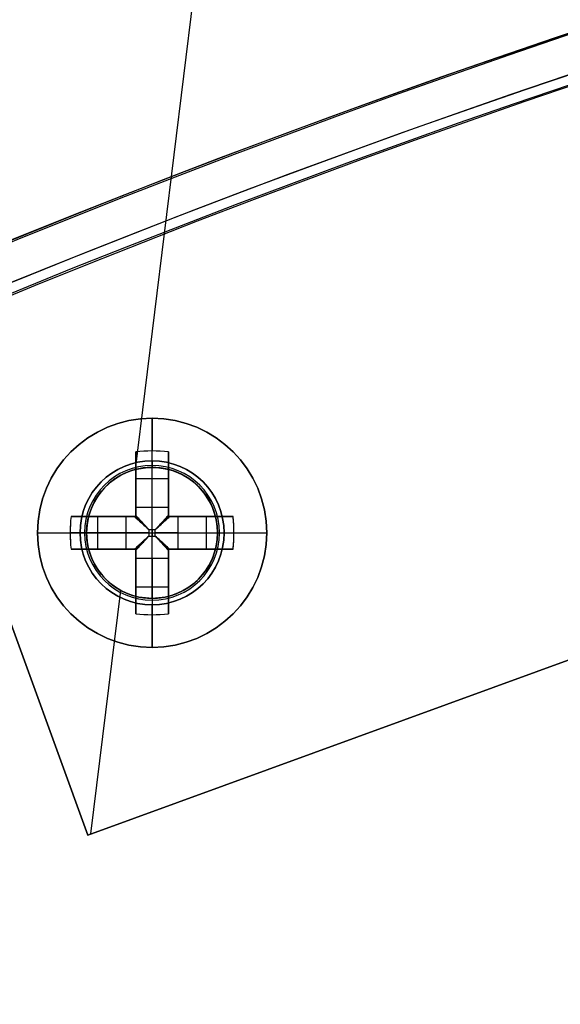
# Model space of a CAD drawing. Header units: millimetres. Extents: x -83 to 676, y -83 to 676.
# Tile 136 of 256: x 185 to 202, y 548 to 578. Entities that reach past the tile are written whole.
import ezdxf

# ---------------------------------------------------------------- set-up
doc = ezdxf.new("R2010")
doc.units = ezdxf.units.MM
doc.header["$MEASUREMENT"] = 0
doc.layers.add('IGES level 0', color=7, linetype='Continuous', true_color=0xff7878)

msp = doc.modelspace()

# ---------------------------------------------------------------- linework, layer by layer
at = {"layer": 'IGES level 0', "color": 11, "true_color": 0xff7887}
for p, q in [((188.609, 564.237, 48), (195.244, 618.274, 48)), ((188.609, 564.237, 47), (195.244, 618.274, 47)), ((167.144, 608.046, 48), (187.152, 553.074, 48)), ((167.144, 608.046, 47), (187.152, 553.074, 47)), ((187.152, 553.074, 48), (215.343, 563.335, 48)), ((187.152, 553.074, 47), (215.343, 563.335, 47)), ((187.243, 553.107, 48), (188.156, 560.546, 48)), ((187.243, 553.107, 47), (188.156, 560.546, 47))]:
    msp.add_line(p, q, dxfattribs=at)
at = {"layer": 'IGES level 0', "color": 254, "true_color": 0xcad1ee}
for p, q in [((167.144, 608.046, 48), (187.152, 553.074, 48)), ((187.152, 553.074, 47), (167.144, 608.046, 47)), ((189.358, 564.287, 48), (189.358, 564.287, 47)), ((189.358, 564.287, 47), (189.358, 564.287, 48)), ((189.632, 564.234, 47), (189.632, 564.234, 45.8)), ((215.343, 563.335, 48), (187.152, 553.074, 48)), ((187.152, 553.074, 47), (215.343, 563.335, 47)), ((215.343, 563.335, 47.5), (187.152, 553.074, 47.5)), ((187.182, 562.819, 45.8), (187.182, 562.819, 47)), ((187.182, 562.819, 47), (187.182, 562.819, 45.8)), ((187.129, 562.545, 48), (187.129, 562.545, 47)), ((191.099, 562.058, 48), (191.099, 562.058, 47)), ((191.046, 561.784, 47), (191.046, 561.784, 45.8)), ((191.046, 561.784, 45.8), (191.046, 561.784, 47)), ((188.597, 560.37, 47), (188.597, 560.37, 45.8)), ((188.871, 560.317, 47), (188.871, 560.317, 48)), ((188.871, 560.317, 48), (188.871, 560.317, 47)), ((201.247, 558.204, 47), (201.247, 558.204, 48)), ((187.152, 553.074, 48), (187.152, 553.074, 47)), ((187.152, 553.074, 48), (187.152, 553.074, 47))]:
    msp.add_line(p, q, dxfattribs=at)
at = {"layer": 'IGES level 0', "color": 1, "true_color": 0xff0808}
for p, q in [((189.114, 564.502, 48), (189.114, 565.802, 48)), ((188.614, 563.088, 48.463), (188.614, 564.776, 50.13)), ((188.614, 564.776, 50.13), (188.614, 563.088, 48.463)), ((189.114, 563.088, 48.463), (189.114, 564.802, 50.155)), ((189.614, 564.776, 50.13), (189.614, 563.088, 48.463)), ((189.614, 563.088, 48.463), (189.614, 564.776, 50.13)), ((188.614, 562.802, 49.699), (188.614, 564.34, 49.699)), ((189.114, 564.302, 47.8), (189.114, 564.302, 40)), ((189.114, 560.302, 40), (189.114, 564.302, 40)), ((189.114, 564.302, 40), (189.114, 564.302, 47.8)), ((189.614, 564.34, 49.699), (189.614, 562.802, 49.699)), ((188.614, 563.958, 49.322), (189.614, 563.958, 49.322)), ((188.614, 563.789, 49.155), (188.614, 563.789, 50.83)), ((189.614, 563.789, 49.155), (189.614, 563.789, 50.83)), ((188.614, 563.088, 48.463), (189.614, 563.088, 48.463)), ((188.614, 563.088, 48.463), (189.614, 563.088, 48.463)), ((186.64, 562.802, 50.13), (188.328, 562.802, 48.463)), ((188.328, 562.802, 48.463), (186.64, 562.802, 50.13)), ((187.076, 562.802, 49.699), (188.614, 562.802, 49.699)), ((187.458, 561.802, 49.322), (187.458, 562.802, 49.322)), ((187.627, 562.802, 49.155), (187.627, 562.802, 50.83)), ((188.328, 561.802, 48.463), (188.328, 562.802, 48.463)), ((188.328, 561.802, 48.463), (188.328, 562.802, 48.463)), ((188.614, 562.802, 51.128), (188.614, 562.802, 48.27)), ((188.614, 562.802, 48.27), (188.614, 562.802, 51.128)), ((189.614, 562.802, 51.128), (189.614, 562.802, 48.27)), ((189.614, 562.802, 49.699), (191.152, 562.802, 49.699)), ((189.614, 562.802, 48.27), (189.614, 562.802, 51.128)), ((189.901, 562.802, 48.463), (191.589, 562.802, 50.13)), ((189.901, 562.802, 48.463), (189.901, 561.802, 48.463)), ((191.589, 562.802, 50.13), (189.901, 562.802, 48.463)), ((189.901, 562.802, 48.463), (189.901, 561.802, 48.463)), ((190.602, 562.802, 49.155), (190.602, 562.802, 50.83)), ((190.77, 562.802, 49.322), (190.77, 561.802, 49.322)), ((189.212, 562.399, 48.18), (189.017, 562.399, 48.18)), ((189.017, 562.399, 48.18), (189.017, 562.204, 48.18)), ((189.017, 562.399, 48.18), (189.017, 562.204, 48.18)), ((189.212, 562.399, 48.18), (189.017, 562.399, 48.18)), ((189.114, 562.399, 48.18), (189.114, 562.204, 48.18)), ((189.212, 562.204, 48.18), (189.212, 562.399, 48.18)), ((189.212, 562.204, 48.18), (189.212, 562.399, 48.18)), ((185.614, 562.302, 48), (186.914, 562.302, 48)), ((188.328, 562.302, 48.463), (186.614, 562.302, 50.155)), ((187.114, 562.302, 47.8), (187.114, 562.302, 40)), ((187.114, 562.302, 40), (191.114, 562.302, 40)), ((189.017, 562.302, 48.18), (189.212, 562.302, 48.18)), ((189.017, 562.204, 48.18), (189.212, 562.204, 48.18)), ((189.017, 562.204, 48.18), (189.212, 562.204, 48.18)), ((189.901, 562.302, 48.463), (191.614, 562.302, 50.155)), ((191.114, 562.302, 47.8), (191.114, 562.302, 40)), ((191.314, 562.302, 48), (192.614, 562.302, 48)), ((188.328, 561.802, 48.463), (186.64, 561.802, 50.13)), ((186.64, 561.802, 50.13), (188.328, 561.802, 48.463)), ((188.614, 561.802, 49.699), (187.076, 561.802, 49.699)), ((187.627, 561.802, 49.155), (187.627, 561.802, 50.83)), ((188.614, 561.802, 51.128), (188.614, 561.802, 48.27)), ((188.614, 561.802, 48.27), (188.614, 561.802, 51.128)), ((188.614, 560.264, 49.699), (188.614, 561.802, 49.699)), ((189.614, 561.802, 51.128), (189.614, 561.802, 48.27)), ((189.614, 561.802, 49.699), (189.614, 560.264, 49.699)), ((189.614, 561.802, 48.27), (189.614, 561.802, 51.128)), ((191.152, 561.802, 49.699), (189.614, 561.802, 49.699)), ((191.589, 561.802, 50.13), (189.901, 561.802, 48.463)), ((189.901, 561.802, 48.463), (191.589, 561.802, 50.13)), ((190.602, 561.802, 49.155), (190.602, 561.802, 50.83)), ((188.614, 559.827, 50.13), (188.614, 561.515, 48.463)), ((189.614, 561.515, 48.463), (188.614, 561.515, 48.463)), ((188.614, 561.515, 48.463), (188.614, 559.827, 50.13)), ((189.614, 561.515, 48.463), (188.614, 561.515, 48.463)), ((189.114, 561.515, 48.463), (189.114, 559.802, 50.155)), ((189.614, 561.515, 48.463), (189.614, 559.827, 50.13)), ((189.614, 559.827, 50.13), (189.614, 561.515, 48.463)), ((188.614, 560.814, 49.155), (188.614, 560.814, 50.83)), ((189.614, 560.646, 49.322), (188.614, 560.646, 49.322)), ((189.614, 560.814, 49.155), (189.614, 560.814, 50.83)), ((189.114, 560.302, 40), (189.114, 560.302, 47.8)), ((189.114, 560.302, 47.8), (189.114, 560.302, 40)), ((189.114, 558.802, 48), (189.114, 560.102, 48))]:
    msp.add_line(p, q, dxfattribs=at)
at = {"layer": 'IGES level 0', "color": 153, "true_color": 0x5393cf}
for centre in [(296.5, 296.5), (296.5, 296.5, -1.2)]:
    msp.add_circle(centre, 296.5, dxfattribs=at)
at = {"layer": 'IGES level 0'}
for centre, radius in [((296.5, 296.5, 47), 296.5), ((296.5, 296.5), 296.5), ((296.5, 296.5, 47), 295.3), ((296.5, 296.5), 295.3)]:
    msp.add_circle(centre, radius, dxfattribs=at)
at = {"layer": 'IGES level 0', "color": 124, "true_color": 0x1aa180}
for centre, radius in [((296.5, 296.5, 47), 295), ((296.5, 296.5, 45.8), 295), ((189.114, 562.302, 47), 2), ((189.114, 562.302, 45.8), 2)]:
    msp.add_circle(centre, radius, dxfattribs=at)
at = {"layer": 'IGES level 0', "color": 1, "true_color": 0xff0808}
for centre, radius in [((189.114, 562.302, 48), 3.5), ((189.114, 562.302, 48), 2.2), ((189.114, 562.302, 40), 2)]:
    msp.add_circle(centre, radius, dxfattribs=at)
at = {"layer": 'IGES level 0', "color": 11, "true_color": 0xff7887}
for centre in [(189.114, 562.302, 48), (189.114, 562.302, 47)]:
    msp.add_circle(centre, 2, dxfattribs=at)
at = {"layer": 'IGES level 0'}
for centre, radius in [((296.5, 296.5), 296.5), ((296.5, 296.5, 47), 296.5), ((296.5, 296.5, 23.5), 296.5), ((296.5, 296.5, 47), 295.3), ((296.5, 296.5), 295.3), ((296.5, 296.5, 23.5), 295.3)]:
    msp.add_arc(centre, radius, 45, 225, dxfattribs=at)
at = {"layer": 'IGES level 0', "color": 153, "true_color": 0x5393cf}
for centre in [(296.5, 296.5, -1.2), (296.5, 296.5), (296.5, 296.5, -0.6)]:
    msp.add_arc(centre, 296.5, 345, 165, dxfattribs=at)
at = {"layer": 'IGES level 0', "color": 124, "true_color": 0x1aa180}
for centre in [(296.5, 296.5, 45.8), (296.5, 296.5, 47), (296.5, 296.5, 46.4)]:
    msp.add_arc(centre, 295, 345, 165, dxfattribs=at)
at = {"layer": 'IGES level 0', "color": 1, "true_color": 0xff0808}
for centre, radius, start, end in [((189.114, 562.302, 48), 3.5, 0, 180), ((189.114, 562.302, 48), 2.2, 90, 270), ((189.114, 562.302, 48), 2.2, 270, 90), ((189.114, 562.302, 47.941), 2.059, 90, 270), ((189.114, 562.302, 40), 2, 90, 270), ((189.114, 562.302, 47.8), 2, 90, 270), ((189.114, 562.302, 43.9), 2, 90, 270), ((189.114, 562.302, 47.8), 2, 90, 270), ((189.114, 562.302, 47.941), 2.059, 270, 90), ((189.114, 562.302, 47.8), 2, 270, 90), ((189.114, 562.302, 40), 2, 270, 90), ((189.114, 562.302, 47.8), 2, 270, 90), ((189.114, 562.302, 43.9), 2, 270, 90), ((189.114, 562.302, 48), 3.5, 180, 0)]:
    msp.add_arc(centre, radius, start, end, dxfattribs=at)
at = {"layer": 'IGES level 0', "color": 1, "true_color": 0xff0808, "extrusion": (1, 0, 0)}
for centre, radius, start, end in [((562.302, 47.686, 189.114), 3.514, 5.1275, 44.6488), ((562.302, 47.686, 188.614), 3.478, 44.6488, 81.7352), ((562.399, 49.16, 188.614), 0.98, 296.5596, 314.6488), ((562.399, 49.16, 188.614), 0.98, 296.5596, 314.6488), ((562.399, 49.16, 189.114), 0.98, 270, 314.6488), ((562.399, 49.16, 189.614), 0.98, 296.5596, 314.6488), ((562.204, 49.16, 189.114), 0.98, 225.3512, 270), ((562.302, 47.686, 189.614), 3.478, 98.2648, 135.3512), ((560.102, 47.8, 189.114), 0.2, 360, 90), ((562.302, 47.686, 189.114), 3.514, 135.3512, 174.8725)]:
    msp.add_arc(centre, radius, start, end, dxfattribs=at)
at = {"layer": 'IGES level 0', "color": 1, "true_color": 0xff0808, "extrusion": (-4.8968e-14, -0.70276, 0.711427)}
msp.add_arc((189.114, 433.549, -361.238), 3.514, 81.8199, 98.1801, dxfattribs=at)
at = {"layer": 'IGES level 0', "color": 1, "true_color": 0xff0808, "extrusion": (-2.74971e-14, -0.70276, 0.711427)}
msp.add_arc((189.114, 433.549, -361.238), 3.514, 81.8199, 98.1801, dxfattribs=at)
at = {"layer": 'IGES level 0', "color": 1, "true_color": 0xff0808, "extrusion": (1, 7.0984e-14, 1.40476e-13)}
msp.add_arc((562.302, 47.686, 188.614), 3.478, 44.6488, 81.7352, dxfattribs=at)
at = {"layer": 'IGES level 0', "color": 1, "true_color": 0xff0808, "extrusion": (1, -1.41968e-13, -2.80952e-13)}
msp.add_arc((562.302, 47.686, 189.614), 3.478, 44.6488, 81.7352, dxfattribs=at)
at = {"layer": 'IGES level 0', "color": 1, "true_color": 0xff0808, "extrusion": (1, 4.69582e-14, 6.4444e-14)}
msp.add_arc((562.302, 47.686, 189.614), 3.478, 44.6488, 81.7352, dxfattribs=at)
at = {"layer": 'IGES level 0', "color": 1, "true_color": 0xff0808, "extrusion": (1, 3.4308e-13, -3.4308e-13)}
msp.add_arc((564.502, 47.8, 189.114), 0.2, 90, 180, dxfattribs=at)
at = {"layer": 'IGES level 0', "color": 1, "true_color": 0xff0808, "extrusion": (1, -3.4308e-13, 3.4308e-13)}
msp.add_arc((564.502, 47.8, 189.114), 0.2, 90, 180, dxfattribs=at)
at = {"layer": 'IGES level 0', "color": 254, "true_color": 0xcad1ee}
for centre, start, end in [((189.114, 562.302, 48), 83, 263), ((189.114, 562.302, 47), 83, 263), ((189.114, 562.302, 47.5), 83, 263), ((189.114, 562.302, 47), 345, 165), ((189.114, 562.302, 45.8), 345, 165), ((189.114, 562.302, 46.4), 345, 165), ((189.114, 562.302, 48), 263, 83), ((189.114, 562.302, 47), 263, 83), ((189.114, 562.302, 47.5), 263, 83), ((189.114, 562.302, 47), 165, 345), ((189.114, 562.302, 45.8), 165, 345), ((189.114, 562.302, 46.4), 165, 345)]:
    msp.add_arc(centre, 2, start, end, dxfattribs=at)
at = {"layer": 'IGES level 0', "color": 1, "true_color": 0xff0808, "extrusion": (1, 2.71587e-12, -3.7929e-12)}
msp.add_arc((562.399, 49.16, 189.614), 0.98, 296.5596, 314.6488, dxfattribs=at)
at = {"layer": 'IGES level 0', "color": 1, "true_color": 0xff0808, "extrusion": (0.70276, -1.65442e-14, 0.711427)}
msp.add_arc((562.302, -101.029, 166.827), 3.514, 81.8199, 98.1801, dxfattribs=at)
at = {"layer": 'IGES level 0', "color": 1, "true_color": 0xff0808, "extrusion": (0.70276, 2.27769e-13, 0.711427)}
msp.add_arc((562.302, -101.029, 166.827), 3.514, 81.8199, 90, dxfattribs=at)
at = {"layer": 'IGES level 0', "color": 1, "true_color": 0xff0808, "extrusion": (-2.83936e-13, 1, 5.61904e-13)}
for centre in [(-189.114, 47.686, 562.802), (-189.114, 47.686, 561.802)]:
    msp.add_arc(centre, 3.478, 44.6488, 81.7352, dxfattribs=at)
at = {"layer": 'IGES level 0', "color": 1, "true_color": 0xff0808, "extrusion": (1.87833e-13, 1, -2.57776e-13)}
msp.add_arc((-189.114, 47.686, 562.802), 3.478, 44.6488, 81.7352, dxfattribs=at)
at = {"layer": 'IGES level 0', "color": 1, "true_color": 0xff0808, "extrusion": (0, 1, 0)}
for centre, radius, start, end in [((-189.017, 49.16, 562.802), 0.98, 296.5596, 314.6488), ((-189.114, 47.686, 562.802), 3.478, 98.2648, 135.3512), ((-189.114, 47.686, 562.802), 3.478, 98.2648, 135.3512), ((-189.212, 49.16, 562.802), 0.98, 225.3512, 243.4404), ((-189.212, 49.16, 562.802), 0.98, 225.3512, 243.4404), ((-189.114, 47.686, 562.302), 3.514, 5.1275, 44.6488), ((-189.017, 49.16, 562.302), 0.98, 270, 314.6488), ((-189.212, 49.16, 562.302), 0.98, 225.3512, 270), ((-189.114, 47.686, 562.302), 3.514, 135.3512, 174.8725), ((-189.114, 47.686, 562.302), 3.514, 135.3512, 174.8725), ((-189.114, 47.686, 561.802), 3.478, 44.6488, 81.7352), ((-189.017, 49.16, 561.802), 0.98, 296.5596, 314.6488), ((-189.114, 47.686, 561.802), 3.478, 98.2648, 135.3512), ((-189.114, 47.686, 561.802), 3.478, 98.2648, 135.3512), ((-189.212, 49.16, 561.802), 0.98, 225.3512, 243.4404)]:
    msp.add_arc(centre, radius, start, end, dxfattribs=at)
at = {"layer": 'IGES level 0', "color": 1, "true_color": 0xff0808, "extrusion": (-5.43174e-12, 1, -7.5858e-12)}
msp.add_arc((-189.017, 49.16, 562.802), 0.98, 296.5596, 314.6488, dxfattribs=at)
at = {"layer": 'IGES level 0', "color": 1, "true_color": 0xff0808, "extrusion": (0.689371, -0.689371, -0.222565)}
msp.add_arc((531.331, -11.757, -268.531), 0.08, 257.4403, 282.5475, dxfattribs=at)
at = {"layer": 'IGES level 0', "color": 1, "true_color": 0xff0808, "extrusion": (0.689371, 0.689371, 0.222565)}
msp.add_arc((263.883, -71.282, 529.271), 0.08, 257.4525, 282.5597, dxfattribs=at)
at = {"layer": 'IGES level 0', "color": 1, "true_color": 0xff0808, "extrusion": (-0.70276, 1.65442e-14, 0.711427)}
msp.add_arc((-562.302, 168.053, -98.977), 3.514, 81.8199, 98.1801, dxfattribs=at)
at = {"layer": 'IGES level 0', "color": 1, "true_color": 0xff0808, "extrusion": (-0.70276, -5.91006e-14, 0.711427)}
msp.add_arc((-562.302, 168.053, -98.977), 3.514, 90, 98.1801, dxfattribs=at)
at = {"layer": 'IGES level 0', "color": 1, "true_color": 0xff0808, "extrusion": (0.702705, -0.702705, -0.111406)}
msp.add_arc((531.331, 18.535, -267.954), 0.08, 263.7148, 276.3569, dxfattribs=at)
at = {"layer": 'IGES level 0', "color": 1, "true_color": 0xff0808, "extrusion": (0.702705, 0.702705, 0.111406)}
msp.add_arc((263.883, -11.26, 533.737), 0.08, 263.6431, 276.2852, dxfattribs=at)
at = {"layer": 'IGES level 0', "color": 1, "true_color": 0xff0808, "extrusion": (-4.98371e-13, 1, 2.31211e-13)}
msp.add_arc((-189.114, 47.686, 562.302), 3.514, 5.1275, 44.6488, dxfattribs=at)
at = {"layer": 'IGES level 0', "color": 1, "true_color": 0xff0808, "extrusion": (0.70276, 2.2427e-14, 0.711427)}
msp.add_arc((562.302, -101.029, 166.827), 3.514, 90, 98.1801, dxfattribs=at)
at = {"layer": 'IGES level 0', "color": 1, "true_color": 0xff0808, "extrusion": (2.1883e-10, 1, 2.87834e-11)}
msp.add_arc((-186.914, 47.8, 562.302), 0.2, 90, 180, dxfattribs=at)
at = {"layer": 'IGES level 0', "color": 1, "true_color": 0xff0808, "extrusion": (0.702705, 0.702705, -0.111406)}
msp.add_arc((263.883, 107.126, 522.311), 0.08, 263.7148, 276.3569, dxfattribs=at)
at = {"layer": 'IGES level 0', "color": 1, "true_color": 0xff0808, "extrusion": (0.702705, -0.702705, 0.111406)}
msp.add_arc((531.331, 77.331, -256.528), 0.08, 263.6431, 276.2852, dxfattribs=at)
at = {"layer": 'IGES level 0', "color": 1, "true_color": 0xff0808, "extrusion": (2.18833e-10, 1, -2.87831e-11)}
msp.add_arc((-191.314, 47.8, 562.302), 0.2, 360, 90, dxfattribs=at)
at = {"layer": 'IGES level 0', "color": 1, "true_color": 0xff0808, "extrusion": (-0.70276, -1.47196e-13, 0.711427)}
msp.add_arc((-562.302, 168.053, -98.977), 3.514, 81.8199, 90, dxfattribs=at)
at = {"layer": 'IGES level 0', "color": 1, "true_color": 0xff0808, "extrusion": (5.43174e-12, 1, 7.5858e-12)}
msp.add_arc((-189.017, 49.16, 561.802), 0.98, 296.5596, 314.6488, dxfattribs=at)
at = {"layer": 'IGES level 0', "color": 1, "true_color": 0xff0808, "extrusion": (1, 7.0984e-14, -1.40476e-13)}
msp.add_arc((562.302, 47.686, 188.614), 3.478, 98.2648, 135.3512, dxfattribs=at)
at = {"layer": 'IGES level 0', "color": 1, "true_color": 0xff0808, "extrusion": (1, 4.69582e-14, -6.4444e-14)}
msp.add_arc((562.302, 47.686, 188.614), 3.478, 98.2648, 135.3512, dxfattribs=at)
at = {"layer": 'IGES level 0', "color": 1, "true_color": 0xff0808, "extrusion": (1, -1.35793e-12, -1.89645e-12)}
for centre in [(562.204, 49.16, 188.614), (562.204, 49.16, 188.614), (562.204, 49.16, 189.614)]:
    msp.add_arc(centre, 0.98, 225.3512, 243.4404, dxfattribs=at)
at = {"layer": 'IGES level 0', "color": 1, "true_color": 0xff0808, "extrusion": (0.689371, 0.689371, -0.222565)}
msp.add_arc((263.883, 165.23, 506.738), 0.08, 257.4403, 282.5475, dxfattribs=at)
at = {"layer": 'IGES level 0', "color": 1, "true_color": 0xff0808, "extrusion": (0.689371, -0.689371, 0.222565)}
msp.add_arc((531.331, 105.705, -245.998), 0.08, 257.4525, 282.5597, dxfattribs=at)
at = {"layer": 'IGES level 0', "color": 1, "true_color": 0xff0808, "extrusion": (1, -7.0984e-14, 1.40476e-13)}
msp.add_arc((562.302, 47.686, 189.614), 3.478, 98.2648, 135.3512, dxfattribs=at)
at = {"layer": 'IGES level 0', "color": 1, "true_color": 0xff0808, "extrusion": (1, 1.35793e-12, 1.89645e-12)}
msp.add_arc((562.204, 49.16, 189.614), 0.98, 225.3512, 243.4404, dxfattribs=at)
at = {"layer": 'IGES level 0', "color": 1, "true_color": 0xff0808, "extrusion": (-5.43174e-12, 1, 7.5858e-12)}
msp.add_arc((-189.212, 49.16, 561.802), 0.98, 225.3512, 243.4404, dxfattribs=at)
at = {"layer": 'IGES level 0', "color": 1, "true_color": 0xff0808, "extrusion": (1, 3.4308e-13, 3.4308e-13)}
msp.add_arc((560.102, 47.8, 189.114), 0.2, 360, 90, dxfattribs=at)
at = {"layer": 'IGES level 0', "color": 1, "true_color": 0xff0808, "extrusion": (2.74971e-14, 0.70276, 0.711427)}
msp.add_arc((-189.114, -366.525, 429.088), 3.514, 81.8199, 98.1801, dxfattribs=at)
at = {"layer": 'IGES level 0', "color": 1, "true_color": 0xff0808, "extrusion": (4.8968e-14, 0.70276, 0.711427)}
msp.add_arc((-189.114, -366.525, 429.088), 3.514, 81.8199, 98.1801, dxfattribs=at)
at = {"layer": 'IGES level 0', "color": 1, "true_color": 0xff0808}
for points in [[(188.579, 562.802, 48.283), (188.59, 562.802, 48.277), (188.602, 562.802, 48.273), (188.614, 562.802, 48.27)], [(188.614, 562.802, 48.27), (188.614, 562.814, 48.273), (188.614, 562.826, 48.277), (188.614, 562.838, 48.283)], [(189.614, 562.838, 48.283), (189.614, 562.826, 48.277), (189.614, 562.814, 48.273), (189.614, 562.802, 48.27)], [(189.614, 562.802, 48.27), (189.627, 562.802, 48.273), (189.638, 562.802, 48.277), (189.65, 562.802, 48.283)], [(188.614, 561.802, 48.27), (188.602, 561.802, 48.273), (188.59, 561.802, 48.277), (188.579, 561.802, 48.283)], [(188.614, 561.766, 48.283), (188.614, 561.778, 48.277), (188.614, 561.789, 48.273), (188.614, 561.802, 48.27)], [(189.614, 561.802, 48.27), (189.614, 561.789, 48.273), (189.614, 561.778, 48.277), (189.614, 561.766, 48.283)], [(189.65, 561.802, 48.283), (189.638, 561.802, 48.277), (189.627, 561.802, 48.273), (189.614, 561.802, 48.27)]]:
    msp.add_open_spline(points, degree=3, dxfattribs=at)
for points, knots in [([(188.614, 562.802, 48.27), (188.607, 562.802, 48.272), (188.6, 562.802, 48.274), (188.588, 562.802, 48.279), (188.583, 562.802, 48.281), (188.579, 562.802, 48.283)], [0, 0, 0, 0, 0.00002195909, 0.00002195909, 0.0000380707, 0.0000380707, 0.0000380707, 0.0000380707]), ([(188.579, 562.802, 48.283), (188.623, 562.761, 48.261), (188.669, 562.718, 48.242), (188.764, 562.631, 48.212), (188.814, 562.586, 48.2), (188.914, 562.494, 48.184), (188.965, 562.447, 48.18), (189.017, 562.399, 48.18)], [0, 0, 0, 0, 0.320257, 0.320257, 0.655825, 0.655825, 1, 1, 1, 1]), ([(188.579, 562.802, 48.283), (188.594, 562.787, 48.275), (188.611, 562.772, 48.268), (188.645, 562.741, 48.253), (188.662, 562.725, 48.246), (188.698, 562.692, 48.233), (188.715, 562.676, 48.227), (188.749, 562.645, 48.217), (188.766, 562.63, 48.212), (188.799, 562.599, 48.204), (188.817, 562.583, 48.2), (188.853, 562.55, 48.193), (188.871, 562.533, 48.191), (188.91, 562.498, 48.186), (188.93, 562.479, 48.183), (188.97, 562.442, 48.181), (188.99, 562.424, 48.18), (189.013, 562.403, 48.18), (189.015, 562.401, 48.18), (189.017, 562.399, 48.18)], [0, 0, 0, 0, 0.129053, 0.129053, 0.256755, 0.256755, 0.38469, 0.38469, 0.5, 0.5, 0.626455, 0.626455, 0.749753, 0.749753, 0.874877, 0.874877, 0.989347, 0.989347, 1, 1, 1, 1]), ([(188.612, 562.802, 48.271), (188.648, 562.763, 48.253), (188.708, 562.697, 48.228), (188.769, 562.631, 48.211), (188.793, 562.605, 48.206)], [0.0440598, 0.0440598, 0.0440598, 0.0440598, 0.3202573, 0.497, 0.497, 0.497, 0.497]), ([(189.017, 562.399, 48.18), (188.998, 562.42, 48.18), (188.981, 562.439, 48.18), (188.946, 562.477, 48.183), (188.929, 562.495, 48.184), (188.896, 562.531, 48.189), (188.88, 562.548, 48.191), (188.849, 562.582, 48.197), (188.834, 562.598, 48.2), (188.812, 562.623, 48.206), (188.804, 562.631, 48.208), (188.782, 562.655, 48.214), (188.766, 562.672, 48.218), (188.736, 562.705, 48.229), (188.721, 562.721, 48.234), (188.691, 562.754, 48.246), (188.676, 562.77, 48.253), (188.647, 562.802, 48.266), (188.633, 562.818, 48.273), (188.617, 562.834, 48.282), (188.616, 562.836, 48.282), (188.614, 562.838, 48.283)], [0, 0, 0, 0, 0.101614, 0.101614, 0.209673, 0.209673, 0.321553, 0.321553, 0.439036, 0.439036, 0.5, 0.5, 0.625, 0.625, 0.744934, 0.744934, 0.864797, 0.864797, 0.986554, 0.986554, 1, 1, 1, 1]), ([(188.614, 562.838, 48.283), (188.614, 562.831, 48.28), (188.614, 562.824, 48.277), (188.614, 562.812, 48.273), (188.614, 562.807, 48.271), (188.614, 562.802, 48.27)], [0, 0, 0, 0, 0.00002297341, 0.00002297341, 0.0000380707, 0.0000380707, 0.0000380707, 0.0000380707]), ([(189.614, 562.838, 48.283), (189.6, 562.822, 48.275), (189.584, 562.805, 48.268), (189.553, 562.771, 48.253), (189.537, 562.754, 48.246), (189.505, 562.718, 48.233), (189.489, 562.701, 48.227), (189.457, 562.667, 48.217), (189.443, 562.651, 48.212), (189.412, 562.617, 48.204), (189.396, 562.599, 48.2), (189.362, 562.563, 48.193), (189.345, 562.545, 48.191), (189.31, 562.506, 48.186), (189.292, 562.486, 48.183), (189.255, 562.446, 48.181), (189.236, 562.426, 48.18), (189.215, 562.403, 48.18), (189.214, 562.401, 48.18), (189.212, 562.399, 48.18)], [0, 0, 0, 0, 0.1290525, 0.1290525, 0.2567545, 0.2567545, 0.3846897, 0.3846897, 0.5, 0.5, 0.6264552, 0.6264552, 0.7497533, 0.7497533, 0.8748767, 0.8748767, 0.9893473, 0.9893473, 1, 1, 1, 1]), ([(189.614, 562.838, 48.283), (189.573, 562.793, 48.261), (189.531, 562.747, 48.242), (189.444, 562.652, 48.212), (189.398, 562.602, 48.2), (189.306, 562.502, 48.184), (189.259, 562.451, 48.18), (189.212, 562.399, 48.18)], [0, 0, 0, 0, 0.320257, 0.320257, 0.655825, 0.655825, 1, 1, 1, 1]), ([(189.212, 562.399, 48.18), (189.232, 562.418, 48.18), (189.251, 562.436, 48.18), (189.289, 562.47, 48.183), (189.308, 562.487, 48.184), (189.343, 562.52, 48.189), (189.361, 562.536, 48.191), (189.394, 562.567, 48.197), (189.411, 562.582, 48.2), (189.435, 562.604, 48.206), (189.443, 562.612, 48.208), (189.468, 562.634, 48.214), (189.484, 562.65, 48.218), (189.518, 562.68, 48.229), (189.534, 562.695, 48.234), (189.567, 562.725, 48.246), (189.583, 562.74, 48.253), (189.614, 562.769, 48.266), (189.63, 562.783, 48.273), (189.647, 562.799, 48.282), (189.648, 562.8, 48.282), (189.65, 562.802, 48.283)], [0, 0, 0, 0, 0.101614, 0.101614, 0.209673, 0.209673, 0.321553, 0.321553, 0.439036, 0.439036, 0.5, 0.5, 0.625, 0.625, 0.744934, 0.744934, 0.864797, 0.864797, 0.986554, 0.986554, 1, 1, 1, 1]), ([(189.614, 562.804, 48.271), (189.575, 562.768, 48.253), (189.51, 562.708, 48.228), (189.443, 562.647, 48.211), (189.417, 562.623, 48.206)], [0.0440597, 0.0440597, 0.0440597, 0.0440597, 0.3202573, 0.497, 0.497, 0.497, 0.497]), ([(189.614, 562.802, 48.27), (189.614, 562.809, 48.272), (189.614, 562.816, 48.274), (189.614, 562.828, 48.279), (189.614, 562.833, 48.281), (189.614, 562.838, 48.283)], [0, 0, 0, 0, 0.00002195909, 0.00002195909, 0.0000380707, 0.0000380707, 0.0000380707, 0.0000380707]), ([(189.65, 562.802, 48.283), (189.643, 562.802, 48.28), (189.636, 562.802, 48.277), (189.624, 562.802, 48.273), (189.619, 562.802, 48.271), (189.614, 562.802, 48.27)], [0, 0, 0, 0, 0.00002297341, 0.00002297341, 0.0000380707, 0.0000380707, 0.0000380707, 0.0000380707]), ([(189.017, 562.204, 48.18), (188.996, 562.186, 48.18), (188.977, 562.168, 48.18), (188.939, 562.133, 48.183), (188.921, 562.116, 48.184), (188.885, 562.084, 48.189), (188.868, 562.068, 48.191), (188.834, 562.037, 48.197), (188.818, 562.021, 48.2), (188.793, 561.999, 48.206), (188.785, 561.992, 48.208), (188.761, 561.969, 48.214), (188.744, 561.954, 48.218), (188.711, 561.923, 48.229), (188.695, 561.908, 48.234), (188.662, 561.878, 48.246), (188.646, 561.864, 48.253), (188.614, 561.834, 48.266), (188.599, 561.82, 48.273), (188.582, 561.805, 48.282), (188.58, 561.803, 48.282), (188.579, 561.802, 48.283)], [0, 0, 0, 0, 0.101614, 0.101614, 0.209673, 0.209673, 0.321553, 0.321553, 0.439036, 0.439036, 0.5, 0.5, 0.625, 0.625, 0.744934, 0.744934, 0.864797, 0.864797, 0.986554, 0.986554, 1, 1, 1, 1]), ([(188.614, 561.766, 48.283), (188.629, 561.782, 48.275), (188.644, 561.798, 48.268), (188.675, 561.832, 48.253), (188.691, 561.85, 48.246), (188.724, 561.885, 48.233), (188.74, 561.903, 48.227), (188.771, 561.937, 48.217), (188.786, 561.953, 48.212), (188.817, 561.986, 48.204), (188.833, 562.004, 48.2), (188.866, 562.04, 48.193), (188.883, 562.059, 48.191), (188.918, 562.097, 48.186), (188.937, 562.117, 48.183), (188.974, 562.158, 48.181), (188.992, 562.177, 48.18), (189.013, 562.2, 48.18), (189.015, 562.202, 48.18), (189.017, 562.204, 48.18)], [0, 0, 0, 0, 0.1290525, 0.1290525, 0.2567545, 0.2567545, 0.3846897, 0.3846897, 0.5, 0.5, 0.6264552, 0.6264552, 0.7497533, 0.7497533, 0.8748767, 0.8748767, 0.9893473, 0.9893473, 1, 1, 1, 1]), ([(188.614, 561.766, 48.283), (188.655, 561.811, 48.261), (188.698, 561.857, 48.242), (188.785, 561.952, 48.212), (188.83, 562.001, 48.2), (188.922, 562.102, 48.184), (188.969, 562.153, 48.18), (189.017, 562.204, 48.18)], [0, 0, 0, 0, 0.320257, 0.320257, 0.655825, 0.655825, 1, 1, 1, 1]), ([(189.65, 561.802, 48.283), (189.634, 561.816, 48.275), (189.618, 561.832, 48.268), (189.584, 561.863, 48.253), (189.566, 561.879, 48.246), (189.531, 561.911, 48.233), (189.513, 561.927, 48.227), (189.479, 561.959, 48.217), (189.463, 561.973, 48.212), (189.43, 562.004, 48.204), (189.412, 562.02, 48.2), (189.376, 562.054, 48.193), (189.357, 562.071, 48.191), (189.319, 562.106, 48.186), (189.299, 562.124, 48.183), (189.259, 562.161, 48.181), (189.239, 562.18, 48.18), (189.216, 562.201, 48.18), (189.214, 562.202, 48.18), (189.212, 562.204, 48.18)], [0, 0, 0, 0, 0.1290525, 0.1290525, 0.2567545, 0.2567545, 0.3846897, 0.3846897, 0.5, 0.5, 0.6264552, 0.6264552, 0.7497533, 0.7497533, 0.8748767, 0.8748767, 0.9893473, 0.9893473, 1, 1, 1, 1]), ([(189.212, 562.204, 48.18), (189.23, 562.184, 48.18), (189.248, 562.165, 48.18), (189.283, 562.127, 48.183), (189.3, 562.108, 48.184), (189.332, 562.073, 48.189), (189.348, 562.055, 48.191), (189.379, 562.022, 48.197), (189.395, 562.005, 48.2), (189.417, 561.981, 48.206), (189.424, 561.973, 48.208), (189.447, 561.948, 48.214), (189.462, 561.932, 48.218), (189.493, 561.898, 48.229), (189.508, 561.882, 48.234), (189.538, 561.849, 48.246), (189.552, 561.833, 48.253), (189.582, 561.802, 48.266), (189.596, 561.786, 48.273), (189.611, 561.769, 48.282), (189.613, 561.768, 48.282), (189.614, 561.766, 48.283)], [0, 0, 0, 0, 0.101614, 0.101614, 0.209673, 0.209673, 0.321553, 0.321553, 0.439036, 0.439036, 0.5, 0.5, 0.625, 0.625, 0.744934, 0.744934, 0.864797, 0.864797, 0.986554, 0.986554, 1, 1, 1, 1]), ([(189.65, 561.802, 48.283), (189.605, 561.843, 48.261), (189.559, 561.885, 48.242), (189.464, 561.972, 48.212), (189.415, 562.018, 48.2), (189.314, 562.11, 48.184), (189.263, 562.157, 48.18), (189.212, 562.204, 48.18)], [0, 0, 0, 0, 0.320257, 0.320257, 0.655825, 0.655825, 1, 1, 1, 1]), ([(188.579, 561.802, 48.283), (188.585, 561.802, 48.28), (188.592, 561.802, 48.277), (188.605, 561.802, 48.273), (188.609, 561.802, 48.271), (188.614, 561.802, 48.27)], [0, 0, 0, 0, 0.00002297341, 0.00002297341, 0.0000380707, 0.0000380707, 0.0000380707, 0.0000380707]), ([(188.614, 561.8, 48.271), (188.653, 561.836, 48.253), (188.719, 561.896, 48.228), (188.785, 561.957, 48.211), (188.811, 561.98, 48.206)], [0.0440597, 0.0440597, 0.0440597, 0.0440597, 0.3202573, 0.497, 0.497, 0.497, 0.497]), ([(188.614, 561.802, 48.27), (188.614, 561.795, 48.272), (188.614, 561.788, 48.274), (188.614, 561.776, 48.279), (188.614, 561.771, 48.281), (188.614, 561.766, 48.283)], [0, 0, 0, 0, 0.00002195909, 0.00002195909, 0.0000380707, 0.0000380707, 0.0000380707, 0.0000380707]), ([(189.616, 561.802, 48.271), (189.58, 561.841, 48.253), (189.52, 561.906, 48.228), (189.459, 561.973, 48.211), (189.436, 561.999, 48.206)], [0.0440597, 0.0440597, 0.0440597, 0.0440597, 0.3202573, 0.497, 0.497, 0.497, 0.497]), ([(189.614, 561.766, 48.283), (189.614, 561.773, 48.28), (189.614, 561.78, 48.277), (189.614, 561.792, 48.273), (189.614, 561.797, 48.271), (189.614, 561.802, 48.27)], [0, 0, 0, 0, 0.00002297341, 0.00002297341, 0.0000380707, 0.0000380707, 0.0000380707, 0.0000380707]), ([(189.614, 561.802, 48.27), (189.621, 561.802, 48.272), (189.629, 561.802, 48.274), (189.64, 561.802, 48.279), (189.645, 561.802, 48.281), (189.65, 561.802, 48.283)], [0, 0, 0, 0, 0.00002195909, 0.00002195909, 0.0000380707, 0.0000380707, 0.0000380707, 0.0000380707])]:
    msp.add_open_spline(points, degree=3, knots=knots, dxfattribs=at)
for points, weights in [([(189.017, 562.399, 48.18), (188.804, 562.631, 48.18), (188.614, 562.838, 48.283)], [1, 0.972991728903, 1]), ([(189.212, 562.399, 48.18), (189.443, 562.612, 48.18), (189.65, 562.802, 48.283)], [1, 0.972991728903, 1]), ([(189.017, 562.204, 48.18), (188.785, 561.992, 48.18), (188.579, 561.802, 48.283)], [1, 0.972991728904, 1]), ([(189.212, 562.204, 48.18), (189.424, 561.973, 48.18), (189.614, 561.766, 48.283)], [1, 0.972991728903, 1])]:
    msp.add_rational_spline(points, weights, degree=2, dxfattribs=at)

doc.saveas('drawing.dxf')
